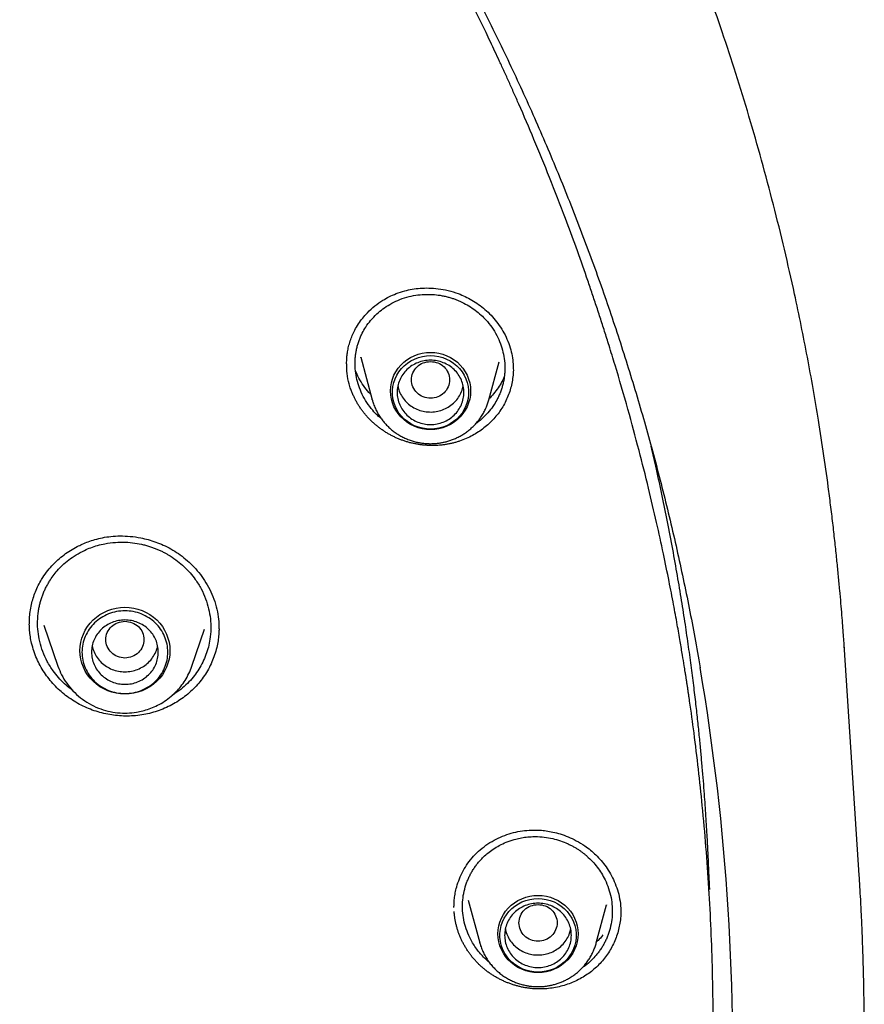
# Model space of a CAD drawing. Header units: millimetres. Extents: x 8 to 871, y 12 to 1888.
# Tile 106 of 114: x 460 to 477, y 1717 to 1737. Entities that reach past the tile are written whole.
import ezdxf

# ---------------------------------------------------------------- set-up
doc = ezdxf.new("R2010")
doc.units = ezdxf.units.MM

msp = doc.modelspace()

# ---------------------------------------------------------------- linework, layer by layer
at = {"color": 7, "linetype": 'Continuous', "lineweight": 30}
for p, q in [((466.74, 1730.274), (466.982, 1729.38)), ((466.745, 1730.265), (466.743, 1730.275)), ((469.428, 1729.38), (469.643, 1730.177)), ((466.528, 1729.605), (466.528, 1729.619)), ((466.982, 1729.38), (466.98, 1729.384)), ((459.793, 1724.679), (459.793, 1724.685)), ((460.092, 1724.655), (460.39, 1723.792)), ((463.2, 1723.792), (463.467, 1724.565)), ((463.767, 1724.58), (463.767, 1724.573)), ((476.87, 1724.208), (476.878, 1724.134)), ((477.195, 1719.411), (476.886, 1724.135)), ((474.047, 1719.029), (474.045, 1719.11)), ((468.995, 1718.884), (469.236, 1717.991)), ((471.682, 1717.991), (471.896, 1718.783)), ((471.893, 1718.783), (471.892, 1718.777)), ((472.193, 1718.631), (472.193, 1718.624)), ((472.197, 1718.714), (472.197, 1718.627)), ((469.236, 1717.991), (469.235, 1717.995))]:
    msp.add_line(p, q, dxfattribs=at)
at = {"color": 7, "linetype": 'Continuous', "lineweight": 30, "flags": 128}
for points in [[(468.205, 1730.374), (468.293, 1730.37), (468.379, 1730.357), (468.464, 1730.335), (468.547, 1730.304), (468.625, 1730.266), (468.699, 1730.22), (468.767, 1730.166), (468.829, 1730.106), (468.885, 1730.041), (468.932, 1729.969), (468.972, 1729.894), (469.004, 1729.815), (469.027, 1729.733), (469.04, 1729.649), (469.045, 1729.565), (469.04, 1729.48), (469.027, 1729.396), (469.004, 1729.314), (468.972, 1729.235), (468.932, 1729.16), (468.885, 1729.089), (468.829, 1729.023), (468.767, 1728.963), (468.699, 1728.909), (468.625, 1728.863), (468.547, 1728.825), (468.464, 1728.794), (468.379, 1728.773), (468.293, 1728.759), (468.205, 1728.755), (468.117, 1728.759), (468.03, 1728.773), (467.945, 1728.794), (467.863, 1728.825), (467.785, 1728.863), (467.711, 1728.909), (467.642, 1728.963), (467.58, 1729.023), (467.525, 1729.089), (467.477, 1729.16), (467.437, 1729.235), (467.406, 1729.314), (467.383, 1729.396), (467.369, 1729.48), (467.364, 1729.565), (467.369, 1729.649), (467.383, 1729.733), (467.406, 1729.815), (467.437, 1729.894), (467.477, 1729.969), (467.525, 1730.041), (467.58, 1730.106), (467.642, 1730.166), (467.711, 1730.22), (467.785, 1730.266), (467.863, 1730.304), (467.945, 1730.335), (468.03, 1730.357), (468.117, 1730.37), (468.205, 1730.374)], [(468.205, 1728.764), (468.118, 1728.769), (468.033, 1728.782), (467.949, 1728.804), (467.869, 1728.835), (467.792, 1728.874), (467.721, 1728.921), (467.655, 1728.975), (467.595, 1729.036), (467.543, 1729.102), (467.498, 1729.174), (467.462, 1729.25), (467.434, 1729.329), (467.415, 1729.41), (467.406, 1729.493), (467.406, 1729.577), (467.415, 1729.66), (467.434, 1729.741), (467.462, 1729.82), (467.498, 1729.896), (467.543, 1729.968), (467.595, 1730.034), (467.655, 1730.095), (467.721, 1730.149), (467.792, 1730.196), (467.869, 1730.235), (467.949, 1730.266), (468.033, 1730.288), (468.118, 1730.301), (468.205, 1730.306), (468.291, 1730.301), (468.377, 1730.288), (468.46, 1730.266), (468.541, 1730.235), (468.617, 1730.196), (468.689, 1730.149), (468.755, 1730.095), (468.814, 1730.034), (468.867, 1729.968), (468.912, 1729.896), (468.948, 1729.82), (468.976, 1729.741), (468.994, 1729.66), (469.004, 1729.577), (469.004, 1729.493), (468.994, 1729.41), (468.976, 1729.329), (468.948, 1729.25), (468.912, 1729.174), (468.867, 1729.102), (468.814, 1729.036), (468.755, 1728.975), (468.689, 1728.921), (468.617, 1728.874), (468.541, 1728.835), (468.46, 1728.804), (468.377, 1728.782), (468.291, 1728.769), (468.205, 1728.764)], [(461.795, 1723.209), (461.702, 1723.213), (461.611, 1723.226), (461.521, 1723.248), (461.434, 1723.278), (461.35, 1723.316), (461.271, 1723.362), (461.196, 1723.415), (461.128, 1723.475), (461.065, 1723.541), (461.01, 1723.613), (460.963, 1723.69), (460.923, 1723.77), (460.892, 1723.854), (460.869, 1723.941), (460.856, 1724.029), (460.851, 1724.118), (460.856, 1724.207), (460.869, 1724.296), (460.892, 1724.382), (460.923, 1724.466), (460.963, 1724.547), (461.01, 1724.623), (461.065, 1724.695), (461.128, 1724.761), (461.196, 1724.821), (461.271, 1724.874), (461.35, 1724.92), (461.434, 1724.958), (461.521, 1724.988), (461.611, 1725.01), (461.702, 1725.023), (461.795, 1725.028), (461.887, 1725.023), (461.979, 1725.01), (462.069, 1724.988), (462.156, 1724.958), (462.24, 1724.92), (462.319, 1724.874), (462.394, 1724.821), (462.462, 1724.761), (462.524, 1724.695), (462.58, 1724.623), (462.627, 1724.547), (462.667, 1724.466), (462.698, 1724.382), (462.72, 1724.296), (462.734, 1724.207), (462.739, 1724.118), (462.734, 1724.029), (462.72, 1723.941), (462.698, 1723.854), (462.667, 1723.77), (462.627, 1723.69), (462.58, 1723.613), (462.524, 1723.541), (462.462, 1723.475), (462.394, 1723.415), (462.319, 1723.362), (462.24, 1723.316), (462.156, 1723.278), (462.069, 1723.248), (461.979, 1723.226), (461.887, 1723.213), (461.795, 1723.209)], [(470.459, 1718.985), (470.547, 1718.981), (470.634, 1718.968), (470.719, 1718.946), (470.801, 1718.915), (470.879, 1718.877), (470.953, 1718.831), (471.022, 1718.777), (471.084, 1718.717), (471.139, 1718.652), (471.187, 1718.58), (471.227, 1718.505), (471.258, 1718.426), (471.281, 1718.344), (471.295, 1718.26), (471.3, 1718.176), (471.295, 1718.091), (471.281, 1718.007), (471.258, 1717.925), (471.227, 1717.846), (471.187, 1717.771), (471.139, 1717.7), (471.084, 1717.634), (471.022, 1717.574), (470.953, 1717.52), (470.879, 1717.474), (470.801, 1717.436), (470.719, 1717.405), (470.634, 1717.383), (470.547, 1717.37), (470.459, 1717.366), (470.371, 1717.37), (470.285, 1717.383), (470.2, 1717.405), (470.117, 1717.436), (470.039, 1717.474), (469.965, 1717.52), (469.897, 1717.574), (469.835, 1717.634), (469.779, 1717.7), (469.732, 1717.771), (469.692, 1717.846), (469.66, 1717.925), (469.637, 1718.007), (469.624, 1718.091), (469.619, 1718.176), (469.624, 1718.26), (469.637, 1718.344), (469.66, 1718.426), (469.692, 1718.505), (469.732, 1718.58), (469.779, 1718.652), (469.835, 1718.717), (469.897, 1718.777), (469.965, 1718.831), (470.039, 1718.877), (470.117, 1718.915), (470.2, 1718.946), (470.285, 1718.968), (470.371, 1718.981), (470.459, 1718.985)], [(470.459, 1717.375), (470.373, 1717.38), (470.287, 1717.393), (470.204, 1717.415), (470.123, 1717.446), (470.047, 1717.485), (469.975, 1717.532), (469.909, 1717.586), (469.85, 1717.647), (469.797, 1717.713), (469.752, 1717.785), (469.716, 1717.861), (469.688, 1717.94), (469.67, 1718.021), (469.66, 1718.104), (469.66, 1718.188), (469.67, 1718.271), (469.688, 1718.352), (469.716, 1718.431), (469.752, 1718.507), (469.797, 1718.579), (469.85, 1718.645), (469.909, 1718.706), (469.975, 1718.76), (470.047, 1718.807), (470.123, 1718.846), (470.204, 1718.876), (470.287, 1718.899), (470.373, 1718.912), (470.459, 1718.917), (470.546, 1718.912), (470.631, 1718.899), (470.715, 1718.876), (470.795, 1718.846), (470.872, 1718.807), (470.943, 1718.76), (471.009, 1718.706), (471.069, 1718.645), (471.121, 1718.579), (471.166, 1718.507), (471.202, 1718.431), (471.23, 1718.352), (471.249, 1718.271), (471.258, 1718.188), (471.258, 1718.104), (471.249, 1718.021), (471.23, 1717.94), (471.202, 1717.861), (471.166, 1717.785), (471.121, 1717.713), (471.069, 1717.647), (471.009, 1717.586), (470.943, 1717.532), (470.872, 1717.485), (470.795, 1717.446), (470.715, 1717.415), (470.631, 1717.393), (470.546, 1717.38), (470.459, 1717.375)]]:
    msp.add_lwpolyline(points, dxfattribs=at)
at = {"color": 7, "linetype": 'Continuous', "lineweight": 30}
msp.add_arc((426.235, 1715.661), 48.308, 357.5264, 9.6548, dxfattribs=at)
for points, knots in [([(476.886, 1724.143), (476.883, 1724.189), (476.876, 1724.292), (476.864, 1724.458), (476.85, 1724.652), (476.833, 1724.872), (476.812, 1725.118), (476.788, 1725.392), (476.761, 1725.688), (476.729, 1726.005), (476.693, 1726.344), (476.653, 1726.705), (476.608, 1727.079), (476.544, 1727.582), (476.457, 1728.206), (476.312, 1729.146), (476.114, 1730.278), (475.871, 1731.473), (475.63, 1732.537), (475.399, 1733.473), (475.151, 1734.403), (474.888, 1735.32), (474.612, 1736.217), (474.327, 1737.088), (474.035, 1737.933), (473.735, 1738.751), (473.43, 1739.543), (473.189, 1740.139), (473.019, 1740.548), (472.926, 1740.769), (472.839, 1740.972), (472.762, 1741.151), (472.695, 1741.306), (472.637, 1741.436), (472.592, 1741.538), (472.559, 1741.613), (472.535, 1741.666), (472.515, 1741.712), (472.492, 1741.763), (472.462, 1741.828), (472.426, 1741.908), (472.376, 1742.019), (472.31, 1742.163), (472.225, 1742.347), (472.128, 1742.555), (472.02, 1742.783), (471.904, 1743.024), (471.727, 1743.389), (471.482, 1743.881), (471.174, 1744.482), (470.857, 1745.079), (470.532, 1745.672), (470.188, 1746.282), (469.799, 1746.95), (469.365, 1747.667), (468.891, 1748.424), (468.405, 1749.17), (467.911, 1749.901), (467.41, 1750.617), (466.845, 1751.395), (466.214, 1752.232), (465.512, 1753.121), (464.8, 1753.984), (464.079, 1754.823), (463.345, 1755.64), (462.6, 1756.437), (461.843, 1757.214), (461.122, 1757.924), (460.44, 1758.572), (459.803, 1759.158), (459.165, 1759.726), (458.534, 1760.27), (457.914, 1760.789), (457.305, 1761.283), (456.724, 1761.742), (456.172, 1762.165), (455.643, 1762.561), (455.109, 1762.95), (454.559, 1763.342), (453.985, 1763.739), (453.387, 1764.141), (452.766, 1764.547), (452.119, 1764.957), (451.448, 1765.37), (450.751, 1765.783), (450.036, 1766.194), (449.174, 1766.671), (448.169, 1767.203), (447.021, 1767.776), (445.883, 1768.312), (444.757, 1768.812), (443.643, 1769.278), (442.53, 1769.715), (441.418, 1770.125), (440.308, 1770.507), (439.2, 1770.864), (438.094, 1771.194), (437.225, 1771.434), (436.595, 1771.598), (436.198, 1771.699), (435.791, 1771.799), (435.362, 1771.901), (434.907, 1772.005), (434.423, 1772.112), (433.893, 1772.223), (433.315, 1772.339), (432.687, 1772.458), (432.024, 1772.575), (431.327, 1772.689), (430.639, 1772.793), (429.963, 1772.887), (429.303, 1772.97), (428.62, 1773.048), (427.912, 1773.121), (427.181, 1773.186), (426.44, 1773.242), (425.692, 1773.288), (424.937, 1773.326), (424.161, 1773.353), (423.365, 1773.371), (422.826, 1773.373), (422.554, 1773.374)], [0, 0, 0, 0, 0.001713, 0.003764, 0.006157, 0.008892, 0.011972, 0.015398, 0.019169, 0.023132, 0.027418, 0.032025, 0.036855, 0.041692, 0.051195, 0.0607, 0.077679, 0.094665, 0.106803, 0.118944, 0.131089, 0.143175, 0.154991, 0.16652, 0.177761, 0.188715, 0.199382, 0.209761, 0.212964, 0.216053, 0.218824, 0.221269, 0.223388, 0.22518, 0.226646, 0.227569, 0.228291, 0.228814, 0.229459, 0.230409, 0.231516, 0.232766, 0.23497, 0.237511, 0.240391, 0.243607, 0.246998, 0.250457, 0.258877, 0.267672, 0.275841, 0.28431, 0.293079, 0.302146, 0.313318, 0.324546, 0.335667, 0.346682, 0.35759, 0.368393, 0.382693, 0.396803, 0.410723, 0.42447, 0.438118, 0.451675, 0.46514, 0.478514, 0.48934, 0.500105, 0.510726, 0.521041, 0.531049, 0.540748, 0.550138, 0.558476, 0.566554, 0.574609, 0.582938, 0.591541, 0.600418, 0.609568, 0.618993, 0.628693, 0.638666, 0.648884, 0.659097, 0.675013, 0.690765, 0.706356, 0.7213, 0.736092, 0.750735, 0.765243, 0.779615, 0.793854, 0.807958, 0.821927, 0.826901, 0.831858, 0.836907, 0.842282, 0.847992, 0.854037, 0.860416, 0.86782, 0.875629, 0.883843, 0.892461, 0.901485, 0.909314, 0.917424, 0.925816, 0.934488, 0.943442, 0.952677, 0.961641, 0.970856, 0.980321, 0.990035, 1, 1, 1, 1]), ([(371.302, 1724.065), (371.324, 1724.188), (371.382, 1724.517), (371.485, 1725.051), (371.611, 1725.668), (371.746, 1726.283), (371.888, 1726.897), (372.038, 1727.509), (372.197, 1728.119), (372.363, 1728.727), (372.537, 1729.334), (372.719, 1729.938), (372.909, 1730.539), (373.107, 1731.139), (373.313, 1731.735), (373.526, 1732.33), (373.747, 1732.922), (373.976, 1733.511), (374.212, 1734.097), (374.456, 1734.68), (374.708, 1735.26), (374.967, 1735.838), (375.234, 1736.412), (375.508, 1736.982), (375.79, 1737.55), (376.079, 1738.114), (376.375, 1738.674), (376.678, 1739.231), (376.989, 1739.784), (377.307, 1740.333), (377.632, 1740.879), (377.964, 1741.42), (378.304, 1741.957), (378.65, 1742.491), (379.003, 1743.019), (379.363, 1743.544), (379.73, 1744.064), (380.103, 1744.58), (380.483, 1745.091), (380.87, 1745.598), (381.263, 1746.1), (381.663, 1746.597), (382.07, 1747.089), (382.483, 1747.576), (382.902, 1748.058), (383.327, 1748.535), (383.758, 1749.007), (384.196, 1749.474), (384.64, 1749.935), (385.089, 1750.391), (385.545, 1750.842), (386.006, 1751.287), (386.473, 1751.726), (386.946, 1752.159), (387.425, 1752.587), (387.909, 1753.009), (388.398, 1753.425), (388.893, 1753.836), (389.393, 1754.24), (389.898, 1754.638), (390.409, 1755.03), (390.924, 1755.415), (391.445, 1755.795), (391.97, 1756.168), (392.501, 1756.535), (393.036, 1756.895), (393.575, 1757.249), (394.119, 1757.596), (394.668, 1757.937), (395.221, 1758.271), (395.779, 1758.598), (396.34, 1758.918), (396.906, 1759.232), (397.476, 1759.539), (398.05, 1759.839), (398.627, 1760.132), (399.209, 1760.418), (399.794, 1760.696), (400.382, 1760.968), (400.974, 1761.233), (401.57, 1761.49), (402.169, 1761.74), (402.771, 1761.983), (403.376, 1762.219), (403.984, 1762.447), (404.595, 1762.668), (405.209, 1762.882), (405.826, 1763.088), (406.445, 1763.286), (407.067, 1763.477), (407.692, 1763.661), (408.318, 1763.837), (408.947, 1764.005), (409.578, 1764.166), (410.211, 1764.319), (410.846, 1764.465), (411.483, 1764.603), (412.122, 1764.733), (412.762, 1764.855), (413.404, 1764.969), (414.047, 1765.076), (414.692, 1765.175), (415.338, 1765.266), (415.985, 1765.35), (416.633, 1765.425), (417.282, 1765.493), (417.931, 1765.553), (418.582, 1765.605), (419.233, 1765.649), (419.885, 1765.685), (420.537, 1765.714), (421.189, 1765.734), (421.842, 1765.747), (422.495, 1765.751), (423.147, 1765.748), (423.8, 1765.737), (424.452, 1765.718), (425.104, 1765.691), (425.756, 1765.656), (426.407, 1765.613), (427.058, 1765.563), (427.708, 1765.505), (428.357, 1765.438), (429.005, 1765.364), (429.652, 1765.282), (430.298, 1765.192), (430.943, 1765.095), (431.587, 1764.989), (432.229, 1764.876), (432.869, 1764.755), (433.508, 1764.627), (434.146, 1764.49), (434.781, 1764.346), (435.414, 1764.195), (436.046, 1764.035), (436.675, 1763.868), (437.302, 1763.694), (437.927, 1763.512), (438.549, 1763.322), (439.169, 1763.125), (439.786, 1762.92), (440.401, 1762.708), (441.012, 1762.488), (441.621, 1762.261), (442.227, 1762.027), (442.83, 1761.785), (443.429, 1761.536), (444.025, 1761.28), (444.618, 1761.017), (445.207, 1760.747), (445.793, 1760.469), (446.375, 1760.184), (446.953, 1759.893), (447.528, 1759.594), (448.098, 1759.289), (448.665, 1758.976), (449.227, 1758.657), (449.785, 1758.331), (450.339, 1757.998), (450.889, 1757.659), (451.434, 1757.313), (451.974, 1756.96), (452.51, 1756.601), (453.041, 1756.235), (453.568, 1755.863), (454.089, 1755.485), (454.606, 1755.101), (455.117, 1754.71), (455.623, 1754.313), (456.124, 1753.91), (456.62, 1753.501), (457.11, 1753.086), (457.595, 1752.665), (458.075, 1752.238), (458.549, 1751.805), (459.017, 1751.367), (459.479, 1750.923), (459.936, 1750.474), (460.387, 1750.019), (460.831, 1749.559), (461.27, 1749.093), (461.703, 1748.622), (462.129, 1748.146), (462.549, 1747.665), (462.963, 1747.178), (463.371, 1746.687), (463.772, 1746.191), (464.166, 1745.69), (464.554, 1745.184), (464.936, 1744.674), (465.311, 1744.159), (465.679, 1743.64), (466.04, 1743.116), (466.394, 1742.588), (466.742, 1742.055), (467.082, 1741.519), (467.416, 1740.978), (467.742, 1740.433), (468.061, 1739.885), (468.373, 1739.332), (468.678, 1738.776), (468.976, 1738.217), (469.266, 1737.653), (469.549, 1737.087), (469.824, 1736.516), (470.092, 1735.943), (470.353, 1735.366), (470.606, 1734.787), (470.851, 1734.204), (471.089, 1733.618), (471.319, 1733.03), (471.542, 1732.438), (471.757, 1731.845), (471.964, 1731.248), (472.163, 1730.649), (472.354, 1730.048), (472.538, 1729.444), (472.714, 1728.839), (472.881, 1728.231), (473.041, 1727.621), (473.193, 1727.009), (473.337, 1726.396), (473.473, 1725.781), (473.601, 1725.164), (473.72, 1724.546), (473.806, 1724.078), (473.849, 1723.815), (473.859, 1723.76)], [0, 0, 0, 0, 0.002644, 0.007112, 0.01158, 0.016048, 0.020516, 0.024984, 0.029452, 0.033919, 0.038387, 0.042855, 0.047323, 0.051791, 0.056258, 0.060726, 0.065194, 0.069662, 0.074129, 0.078597, 0.083065, 0.087532, 0.092, 0.096468, 0.100935, 0.105403, 0.109871, 0.114338, 0.118806, 0.123273, 0.127741, 0.132208, 0.136676, 0.141143, 0.145611, 0.150078, 0.154546, 0.159013, 0.163481, 0.167948, 0.172415, 0.176883, 0.18135, 0.185817, 0.190285, 0.194752, 0.199219, 0.203686, 0.208153, 0.212621, 0.217088, 0.221555, 0.226022, 0.230489, 0.234956, 0.239423, 0.243891, 0.248358, 0.252825, 0.257292, 0.261759, 0.266226, 0.270693, 0.27516, 0.279627, 0.284093, 0.28856, 0.293027, 0.297494, 0.301961, 0.306428, 0.310895, 0.315362, 0.319828, 0.324295, 0.328762, 0.333229, 0.337695, 0.342162, 0.346629, 0.351096, 0.355562, 0.360029, 0.364496, 0.368962, 0.373429, 0.377896, 0.382362, 0.386829, 0.391296, 0.395762, 0.400229, 0.404696, 0.409162, 0.413629, 0.418095, 0.422562, 0.427029, 0.431495, 0.435962, 0.440428, 0.444895, 0.449361, 0.453828, 0.458294, 0.462761, 0.467227, 0.471694, 0.476161, 0.480627, 0.485094, 0.48956, 0.494027, 0.498493, 0.50296, 0.507426, 0.511893, 0.516359, 0.520826, 0.525292, 0.529759, 0.534225, 0.538692, 0.543158, 0.547625, 0.552091, 0.556558, 0.561025, 0.565491, 0.569958, 0.574424, 0.578891, 0.583357, 0.587824, 0.592291, 0.596757, 0.601224, 0.60569, 0.610157, 0.614623, 0.61909, 0.623557, 0.628023, 0.63249, 0.636957, 0.641423, 0.64589, 0.650357, 0.654823, 0.65929, 0.663757, 0.668224, 0.67269, 0.677157, 0.681624, 0.686091, 0.690557, 0.695024, 0.699491, 0.703958, 0.708425, 0.712892, 0.717358, 0.721825, 0.726292, 0.730759, 0.735226, 0.739693, 0.74416, 0.748627, 0.753094, 0.757561, 0.762028, 0.766495, 0.770962, 0.775429, 0.779896, 0.784363, 0.78883, 0.793298, 0.797765, 0.802232, 0.806699, 0.811166, 0.815634, 0.820101, 0.824568, 0.829035, 0.833503, 0.83797, 0.842437, 0.846905, 0.851372, 0.85584, 0.860307, 0.864774, 0.869242, 0.873709, 0.878177, 0.882644, 0.887112, 0.89158, 0.896047, 0.900515, 0.904982, 0.90945, 0.913918, 0.918385, 0.922853, 0.92732, 0.931788, 0.936256, 0.940724, 0.945191, 0.949659, 0.954127, 0.958595, 0.963062, 0.96753, 0.971998, 0.976466, 0.980934, 0.985402, 0.989869, 0.994337, 0.998805, 1, 1, 1, 1]), ([(470.627, 1698.229), (470.832, 1698.745), (471.288, 1699.895), (471.896, 1701.708), (472.467, 1703.65), (472.951, 1705.598), (473.35, 1707.546), (473.669, 1709.5), (473.906, 1711.462), (474.063, 1713.436), (474.139, 1715.414), (474.132, 1717.314), (474.054, 1719.133), (473.921, 1720.8), (473.771, 1722.108), (473.668, 1722.862), (473.628, 1723.135), (473.617, 1723.21), (473.606, 1723.285), (473.595, 1723.36), (473.583, 1723.434), (473.572, 1723.509), (473.56, 1723.588), (473.544, 1723.685), (473.521, 1723.83), (473.486, 1724.044), (473.438, 1724.331), (473.376, 1724.685), (473.299, 1725.106), (473.202, 1725.603), (473.085, 1726.176), (472.942, 1726.828), (472.773, 1727.551), (472.573, 1728.343), (472.341, 1729.205), (472.128, 1729.937), (471.961, 1730.481), (471.856, 1730.814), (471.763, 1731.105), (471.669, 1731.391), (471.574, 1731.672), (471.439, 1732.068), (471.261, 1732.572), (471.003, 1733.27), (470.711, 1734.025), (470.384, 1734.824), (470.132, 1735.413), (469.955, 1735.812), (469.853, 1736.04), (469.753, 1736.261), (469.654, 1736.476), (469.557, 1736.683), (469.462, 1736.884), (469.113, 1737.615), (468.481, 1738.866), (467.508, 1740.609), (466.464, 1742.313), (465.396, 1743.91), (464.314, 1745.403), (463.271, 1746.739), (462.528, 1747.628), (462.122, 1748.098), (462.022, 1748.213), (461.921, 1748.328), (461.82, 1748.443), (461.719, 1748.557), (461.617, 1748.672), (461.515, 1748.785), (461.361, 1748.956), (461.138, 1749.201), (460.826, 1749.537), (460.46, 1749.924), (460.037, 1750.361), (459.647, 1750.756), (459.394, 1751.002), (459.304, 1751.09)], [0, 0, 0, 0, 0.029054, 0.064733, 0.100116, 0.135202, 0.169992, 0.204485, 0.239166, 0.273846, 0.308525, 0.343205, 0.373723, 0.40424, 0.431095, 0.442912, 0.444238, 0.445564, 0.446891, 0.448217, 0.449543, 0.45087, 0.452196, 0.453704, 0.456043, 0.459947, 0.465048, 0.471346, 0.478841, 0.487533, 0.497899, 0.509572, 0.522554, 0.536844, 0.552442, 0.569348, 0.576848, 0.582271, 0.587612, 0.592869, 0.598043, 0.603134, 0.614806, 0.626015, 0.64212, 0.657165, 0.67115, 0.675621, 0.679971, 0.684202, 0.688312, 0.692302, 0.696171, 0.699921, 0.734601, 0.769281, 0.803961, 0.83864, 0.869157, 0.899674, 0.926528, 0.929165, 0.931803, 0.93444, 0.937078, 0.939715, 0.942353, 0.94499, 0.947628, 0.954241, 0.962138, 0.971317, 0.98178, 0.993526, 1, 1, 1, 1]), ([(466.445, 1730.133), (466.445, 1730.145), (466.445, 1730.173), (466.447, 1730.229), (466.452, 1730.301), (466.464, 1730.392), (466.486, 1730.499), (466.519, 1730.614), (466.561, 1730.728), (466.617, 1730.849), (466.69, 1730.972), (466.779, 1731.095), (466.893, 1731.223), (467.034, 1731.351), (467.188, 1731.459), (467.338, 1731.544), (467.49, 1731.612), (467.653, 1731.665), (467.821, 1731.702), (467.99, 1731.723), (468.174, 1731.727), (468.371, 1731.712), (468.578, 1731.674), (468.767, 1731.617), (468.933, 1731.547), (469.075, 1731.472), (469.215, 1731.381), (469.349, 1731.275), (469.477, 1731.153), (469.595, 1731.016), (469.701, 1730.863), (469.793, 1730.696), (469.838, 1730.576), (469.861, 1730.515)], [0, 0, 0, 0, 0.008816, 0.021223, 0.037322, 0.057153, 0.080725, 0.107232, 0.133439, 0.158995, 0.192158, 0.224457, 0.255869, 0.301219, 0.344347, 0.374311, 0.408715, 0.447536, 0.479608, 0.514258, 0.551488, 0.591277, 0.633583, 0.678368, 0.709612, 0.741965, 0.775396, 0.809929, 0.845586, 0.882385, 0.920352, 0.959528, 1, 1, 1, 1]), ([(466.698, 1729.673), (466.681, 1729.731), (466.646, 1729.849), (466.621, 1730.033), (466.62, 1730.185), (466.63, 1730.301), (466.642, 1730.382), (466.658, 1730.463), (466.68, 1730.543), (466.706, 1730.623), (466.737, 1730.701), (466.782, 1730.797), (466.849, 1730.914), (466.95, 1731.052), (467.071, 1731.179), (467.206, 1731.291), (467.352, 1731.387), (467.52, 1731.471), (467.703, 1731.535), (467.891, 1731.576), (468.073, 1731.593), (468.244, 1731.591), (468.383, 1731.576), (468.491, 1731.556), (468.571, 1731.536), (468.647, 1731.514), (468.718, 1731.49), (468.784, 1731.464), (468.846, 1731.436), (468.934, 1731.393), (469.045, 1731.329), (469.175, 1731.236), (469.293, 1731.133), (469.41, 1731.009), (469.52, 1730.861), (469.619, 1730.691), (469.664, 1730.571), (469.687, 1730.511)], [0, 0, 0, 0, 0.038257, 0.077262, 0.117018, 0.134296, 0.151712, 0.169268, 0.186962, 0.204795, 0.222767, 0.240877, 0.272471, 0.30872, 0.349613, 0.383333, 0.419652, 0.458562, 0.500054, 0.539592, 0.576749, 0.611534, 0.643953, 0.661422, 0.678122, 0.694052, 0.709214, 0.723609, 0.737237, 0.750101, 0.782823, 0.81511, 0.846969, 0.878405, 0.919659, 0.960186, 1, 1, 1, 1]), ([(469.687, 1730.511), (469.704, 1730.452), (469.74, 1730.334), (469.764, 1730.149), (469.765, 1729.998), (469.755, 1729.881), (469.743, 1729.8), (469.727, 1729.72), (469.705, 1729.64), (469.679, 1729.56), (469.648, 1729.482), (469.603, 1729.386), (469.536, 1729.27), (469.436, 1729.132), (469.315, 1729.007), (469.218, 1728.921), (469.164, 1728.886), (469.156, 1728.881)], [0, 0, 0, 0, 0.098584, 0.198906, 0.300999, 0.345328, 0.389991, 0.434992, 0.480331, 0.526012, 0.572038, 0.618411, 0.69913, 0.791868, 0.896657, 0.983209, 1, 1, 1, 1]), ([(469.861, 1730.515), (469.878, 1730.458), (469.91, 1730.345), (469.936, 1730.178), (469.938, 1730.069), (469.939, 1730.019)], [0, 0, 0, 0, 0.348124, 0.696204, 1, 1, 1, 1]), ([(466.528, 1729.605), (466.508, 1729.676), (466.467, 1729.818), (466.444, 1729.997), (466.447, 1730.102), (466.448, 1730.134)], [0, 0, 0, 0, 0.409348, 0.819687, 1, 1, 1, 1]), ([(468.205, 1730.183), (468.152, 1730.177), (468.048, 1730.165), (467.914, 1730.077), (467.826, 1729.949), (467.794, 1729.798), (467.826, 1729.647), (467.914, 1729.518), (468.048, 1729.433), (468.205, 1729.402), (468.361, 1729.433), (468.495, 1729.518), (468.583, 1729.647), (468.615, 1729.798), (468.583, 1729.949), (468.495, 1730.077), (468.361, 1730.165), (468.257, 1730.177), (468.205, 1730.183)], [0, 0, 0, 0, 0.0625, 0.125, 0.1875, 0.25, 0.3125, 0.375, 0.4375, 0.5, 0.5625, 0.625, 0.6875, 0.75, 0.8125, 0.875, 0.9375, 1, 1, 1, 1]), ([(469.941, 1730.056), (469.941, 1730.038), (469.943, 1729.974), (469.933, 1729.862), (469.911, 1729.722), (469.877, 1729.586), (469.83, 1729.454), (469.772, 1729.325), (469.702, 1729.202), (469.622, 1729.087), (469.533, 1728.98), (469.434, 1728.879), (469.325, 1728.787), (469.209, 1728.703), (469.086, 1728.629), (468.955, 1728.565), (468.84, 1728.52), (468.758, 1728.495), (468.712, 1728.482), (468.677, 1728.473), (468.63, 1728.461), (468.583, 1728.452), (468.535, 1728.444), (468.499, 1728.438), (468.463, 1728.433), (468.427, 1728.429), (468.379, 1728.425), (468.33, 1728.422), (468.281, 1728.421), (468.245, 1728.42), (468.208, 1728.42), (468.172, 1728.422), (468.123, 1728.424), (468.074, 1728.428), (468.026, 1728.433), (467.989, 1728.438), (467.953, 1728.443), (467.917, 1728.449), (467.869, 1728.458), (467.821, 1728.468), (467.774, 1728.48), (467.738, 1728.49), (467.703, 1728.5), (467.668, 1728.511), (467.621, 1728.527), (467.575, 1728.544), (467.53, 1728.562), (467.496, 1728.577), (467.463, 1728.592), (467.419, 1728.613), (467.375, 1728.635), (467.332, 1728.659), (467.301, 1728.677), (467.269, 1728.696), (467.238, 1728.716), (467.198, 1728.743), (467.158, 1728.771), (467.119, 1728.8), (467.09, 1728.823), (467.062, 1728.846), (467.034, 1728.869), (466.998, 1728.902), (466.963, 1728.935), (466.929, 1728.969), (466.904, 1728.996), (466.879, 1729.022), (466.855, 1729.049), (466.824, 1729.086), (466.794, 1729.124), (466.765, 1729.163), (466.744, 1729.192), (466.724, 1729.222), (466.704, 1729.252), (466.679, 1729.293), (466.655, 1729.334), (466.632, 1729.376), (466.616, 1729.408), (466.6, 1729.44), (466.585, 1729.474), (466.57, 1729.509), (466.55, 1729.557), (466.537, 1729.594), (466.528, 1729.619)], [0, 0, 0, 0, 0.010774, 0.040902, 0.07103, 0.100407, 0.129784, 0.160031, 0.190277, 0.219322, 0.248369, 0.278231, 0.308094, 0.337662, 0.367231, 0.397646, 0.42806, 0.442835, 0.450221, 0.457607, 0.464994, 0.479768, 0.487155, 0.494541, 0.501927, 0.509313, 0.516699, 0.531474, 0.53886, 0.546246, 0.553632, 0.561018, 0.568405, 0.583179, 0.590565, 0.597952, 0.605338, 0.612724, 0.62011, 0.634885, 0.642271, 0.649657, 0.657043, 0.664429, 0.671815, 0.68659, 0.693976, 0.701363, 0.708749, 0.716135, 0.73091, 0.738296, 0.745682, 0.753068, 0.760454, 0.767841, 0.782615, 0.790002, 0.797388, 0.804774, 0.81216, 0.819546, 0.834321, 0.841707, 0.849093, 0.856479, 0.863866, 0.871252, 0.886026, 0.893413, 0.900799, 0.908185, 0.915571, 0.922957, 0.937732, 0.945118, 0.952504, 0.959891, 0.967277, 0.975447, 0.983616, 1, 1, 1, 1]), ([(466.95, 1729.495), (466.937, 1729.509), (466.881, 1729.565), (466.795, 1729.678), (466.7, 1729.827), (466.654, 1729.931), (466.633, 1729.979)], [0, 0, 0, 0, 0.094025, 0.402212, 0.725105, 1, 1, 1, 1]), ([(469.752, 1729.863), (469.741, 1729.84), (469.711, 1729.772), (469.646, 1729.661), (469.554, 1729.536), (469.483, 1729.45), (469.439, 1729.41), (469.435, 1729.406)], [0, 0, 0, 0, 0.13657, 0.406242, 0.684886, 0.972349, 1, 1, 1, 1]), ([(467.17, 1728.987), (467.146, 1729.006), (467.082, 1729.06), (466.979, 1729.17), (466.867, 1729.319), (466.767, 1729.491), (466.721, 1729.612), (466.698, 1729.673)], [0, 0, 0, 0, 0.108879, 0.291874, 0.532107, 0.768143, 1, 1, 1, 1]), ([(467.52, 1729.673), (467.525, 1729.645), (467.539, 1729.573), (467.591, 1729.466), (467.669, 1729.357), (467.769, 1729.265), (467.885, 1729.193), (468.013, 1729.144), (468.149, 1729.121), (468.288, 1729.124), (468.422, 1729.152), (468.549, 1729.205), (468.662, 1729.282), (468.758, 1729.377), (468.831, 1729.49), (468.876, 1729.59), (468.886, 1729.653), (468.889, 1729.673)], [0, 0, 0, 0, 0.045695, 0.1166581, 0.1876211, 0.2585841, 0.3295471, 0.4005101, 0.4714732, 0.5424362, 0.6133992, 0.6843622, 0.7553252, 0.8262883, 0.8972513, 0.9682143, 1, 1, 1, 1]), ([(466.981, 1729.385), (466.987, 1729.362), (467.002, 1729.306), (467.036, 1729.219), (467.081, 1729.125), (467.132, 1729.038), (467.188, 1728.958), (467.249, 1728.884), (467.315, 1728.816), (467.386, 1728.752), (467.461, 1728.694), (467.541, 1728.642), (467.623, 1728.596), (467.709, 1728.557), (467.796, 1728.524), (467.883, 1728.499), (467.963, 1728.481), (468.033, 1728.47), (468.1, 1728.463), (468.156, 1728.46), (468.192, 1728.459), (468.205, 1728.459)], [0, 0, 0, 0, 0.043549, 0.106221, 0.16947, 0.233361, 0.291075, 0.348799, 0.406514, 0.4642, 0.521823, 0.579332, 0.636643, 0.693605, 0.749924, 0.804917, 0.856547, 0.898618, 0.93404, 0.977701, 1, 1, 1, 1]), ([(468.205, 1728.459), (468.239, 1728.46), (468.288, 1728.461), (468.36, 1728.468), (468.422, 1728.477), (468.495, 1728.491), (468.57, 1728.511), (468.648, 1728.537), (468.727, 1728.569), (468.806, 1728.607), (468.883, 1728.651), (468.958, 1728.701), (469.03, 1728.758), (469.099, 1728.82), (469.163, 1728.887), (469.223, 1728.96), (469.277, 1729.038), (469.326, 1729.12), (469.368, 1729.207), (469.402, 1729.293), (469.419, 1729.352), (469.427, 1729.379)], [0, 0, 0, 0, 0.062848, 0.088558, 0.131233, 0.175644, 0.223372, 0.273276, 0.324898, 0.377871, 0.431933, 0.486894, 0.54261, 0.598972, 0.655899, 0.713328, 0.771211, 0.829514, 0.888213, 0.947293, 1, 1, 1, 1]), ([(474.061, 1719.109), (474.06, 1719.122), (474.059, 1719.152), (474.056, 1719.211), (474.052, 1719.29), (474.047, 1719.391), (474.042, 1719.51), (474.036, 1719.641), (474.03, 1719.778), (474.024, 1719.917), (474.016, 1720.057), (474.003, 1720.301), (473.982, 1720.652), (473.955, 1721.049), (473.928, 1721.39), (473.904, 1721.673), (473.878, 1721.965), (473.849, 1722.271), (473.815, 1722.601), (473.776, 1722.959), (473.73, 1723.347), (473.677, 1723.764), (473.617, 1724.207), (473.548, 1724.678), (473.471, 1725.176), (473.383, 1725.701), (473.284, 1726.253), (473.177, 1726.81), (473.063, 1727.37), (472.949, 1727.898), (472.869, 1728.244), (472.832, 1728.404)], [0, 0, 0, 0, 0.004071, 0.009583, 0.018018, 0.028618, 0.041416, 0.055913, 0.070622, 0.08545, 0.100395, 0.115459, 0.163574, 0.212861, 0.242755, 0.273065, 0.303795, 0.336263, 0.371588, 0.409772, 0.451587, 0.496367, 0.544116, 0.594838, 0.648538, 0.705224, 0.764906, 0.827595, 0.88646, 0.947774, 1, 1, 1, 1]), ([(459.791, 1724.683), (459.792, 1724.721), (459.793, 1724.803), (459.807, 1724.939), (459.832, 1725.08), (459.87, 1725.221), (459.917, 1725.355), (459.976, 1725.486), (460.051, 1725.623), (460.145, 1725.762), (460.261, 1725.899), (460.385, 1726.021), (460.516, 1726.129), (460.652, 1726.222), (460.781, 1726.295), (460.904, 1726.355), (461.029, 1726.406), (461.17, 1726.452), (461.329, 1726.49), (461.506, 1726.517), (461.7, 1726.527), (461.91, 1726.519), (462.107, 1726.49), (462.285, 1726.448), (462.443, 1726.398), (462.603, 1726.333), (462.763, 1726.253), (462.919, 1726.154), (463.071, 1726.038), (463.215, 1725.905), (463.349, 1725.754), (463.471, 1725.586), (463.577, 1725.401), (463.666, 1725.2), (463.705, 1725.058), (463.725, 1724.986)], [0, 0, 0, 0, 0.0214483, 0.0466843, 0.0757344, 0.1000219, 0.126256, 0.1524047, 0.1778797, 0.2108463, 0.2428911, 0.2740145, 0.3041739, 0.3333234, 0.3614224, 0.3825033, 0.4059262, 0.431835, 0.4602102, 0.4911012, 0.5245854, 0.5606741, 0.5993562, 0.6265789, 0.6549322, 0.6844107, 0.7150211, 0.7467684, 0.7795603, 0.8134151, 0.8483672, 0.8844497, 0.9217025, 0.9601861, 1, 1, 1, 1]), ([(460.008, 1724.311), (459.994, 1724.38), (459.967, 1724.519), (459.959, 1724.734), (459.973, 1724.905), (459.995, 1725.03), (460.014, 1725.111), (460.037, 1725.192), (460.064, 1725.271), (460.095, 1725.35), (460.131, 1725.428), (460.171, 1725.504), (460.222, 1725.591), (460.289, 1725.689), (460.378, 1725.8), (460.487, 1725.913), (460.618, 1726.025), (460.772, 1726.131), (460.929, 1726.215), (461.081, 1726.28), (461.224, 1726.327), (461.396, 1726.368), (461.592, 1726.393), (461.803, 1726.397), (462, 1726.379), (462.155, 1726.349), (462.27, 1726.318), (462.35, 1726.292), (462.427, 1726.264), (462.498, 1726.234), (462.566, 1726.203), (462.63, 1726.171), (462.689, 1726.138), (462.78, 1726.083), (462.899, 1726), (463.038, 1725.881), (463.163, 1725.752), (463.285, 1725.597), (463.397, 1725.417), (463.492, 1725.21), (463.532, 1725.067), (463.551, 1724.996)], [0, 0, 0, 0, 0.038263, 0.077283, 0.11706, 0.132181, 0.147407, 0.162741, 0.17818, 0.193726, 0.209378, 0.225137, 0.241001, 0.264371, 0.290328, 0.318867, 0.349982, 0.383668, 0.419916, 0.445509, 0.472237, 0.500095, 0.539402, 0.576394, 0.611078, 0.643462, 0.658797, 0.673559, 0.687748, 0.701365, 0.714411, 0.726886, 0.73879, 0.750126, 0.782689, 0.814864, 0.846655, 0.878068, 0.91936, 0.96, 1, 1, 1, 1]), ([(463.551, 1724.996), (463.565, 1724.926), (463.593, 1724.786), (463.601, 1724.571), (463.584, 1724.372), (463.547, 1724.193), (463.497, 1724.032), (463.43, 1723.876), (463.348, 1723.729), (463.251, 1723.59), (463.138, 1723.458), (463.003, 1723.331), (462.88, 1723.236), (462.801, 1723.189), (462.779, 1723.175)], [0, 0, 0, 0, 0.099688, 0.201099, 0.304261, 0.382822, 0.462396, 0.542995, 0.62463, 0.701612, 0.783735, 0.871014, 0.963467, 1, 1, 1, 1]), ([(463.725, 1724.986), (463.738, 1724.917), (463.764, 1724.782), (463.767, 1724.646), (463.768, 1724.579)], [0, 0, 0, 0, 0.5122136, 1, 1, 1, 1]), ([(461.795, 1724.734), (461.743, 1724.728), (461.638, 1724.716), (461.504, 1724.628), (461.416, 1724.5), (461.384, 1724.349), (461.416, 1724.198), (461.504, 1724.069), (461.638, 1723.984), (461.795, 1723.953), (461.952, 1723.984), (462.085, 1724.069), (462.173, 1724.198), (462.206, 1724.349), (462.173, 1724.5), (462.085, 1724.628), (461.952, 1724.716), (461.847, 1724.728), (461.795, 1724.734)], [0, 0, 0, 0, 0.0625, 0.125, 0.1875, 0.25, 0.3125, 0.375, 0.4375, 0.5, 0.5625, 0.625, 0.6875, 0.75, 0.8125, 0.875, 0.9375, 1, 1, 1, 1]), ([(459.839, 1724.273), (459.829, 1724.318), (459.81, 1724.407), (459.794, 1724.541), (459.791, 1724.63), (459.79, 1724.674)], [0, 0, 0, 0, 0.335784, 0.673329, 1, 1, 1, 1]), ([(463.769, 1724.576), (463.768, 1724.548), (463.767, 1724.474), (463.754, 1724.355), (463.729, 1724.212), (463.69, 1724.066), (463.636, 1723.915), (463.568, 1723.768), (463.487, 1723.627), (463.394, 1723.496), (463.291, 1723.373), (463.175, 1723.258), (463.05, 1723.153), (462.917, 1723.06), (462.777, 1722.978), (462.629, 1722.906), (462.473, 1722.847), (462.313, 1722.8), (462.148, 1722.767), (461.977, 1722.748), (461.807, 1722.743), (461.64, 1722.752), (461.476, 1722.773), (461.312, 1722.808), (461.15, 1722.856), (460.993, 1722.917), (460.839, 1722.99), (460.692, 1723.078), (460.553, 1723.176), (460.426, 1723.283), (460.309, 1723.399), (460.201, 1723.524), (460.103, 1723.66), (460.017, 1723.802), (459.944, 1723.952), (459.882, 1724.11), (459.853, 1724.219), (459.839, 1724.273)], [0, 0, 0, 0, 0.0150908, 0.0400723, 0.065054, 0.0937607, 0.1224672, 0.1520104, 0.1815528, 0.2101616, 0.2387713, 0.2682225, 0.2976746, 0.3261976, 0.3547207, 0.3840301, 0.4133386, 0.4425221, 0.4717048, 0.5017912, 0.5318785, 0.5602788, 0.5886794, 0.6178619, 0.6470441, 0.6761588, 0.7052728, 0.7352755, 0.7652788, 0.7937266, 0.8221748, 0.8514357, 0.8806967, 0.9100686, 0.9394403, 0.9697204, 1, 1, 1, 1]), ([(460.7, 1723.282), (460.688, 1723.29), (460.627, 1723.333), (460.525, 1723.422), (460.399, 1723.551), (460.276, 1723.707), (460.164, 1723.888), (460.068, 1724.096), (460.028, 1724.239), (460.008, 1724.311)], [0, 0, 0, 0, 0.033908, 0.174046, 0.316523, 0.457086, 0.641464, 0.822435, 1, 1, 1, 1]), ([(461.108, 1724.218), (461.108, 1724.217), (461.113, 1724.174), (461.146, 1724.089), (461.209, 1723.972), (461.297, 1723.869), (461.403, 1723.784), (461.525, 1723.722), (461.657, 1723.682), (461.749, 1723.677), (461.795, 1723.674)], [0, 0, 0, 0, 0.000201, 0.14303, 0.285858, 0.428687, 0.571515, 0.714343, 0.857172, 1, 1, 1, 1]), ([(461.795, 1723.674), (461.841, 1723.677), (461.932, 1723.682), (462.064, 1723.722), (462.186, 1723.784), (462.293, 1723.869), (462.381, 1723.972), (462.444, 1724.089), (462.477, 1724.174), (462.481, 1724.217), (462.481, 1724.218)], [0, 0, 0, 0, 0.142828, 0.285657, 0.428485, 0.571313, 0.714142, 0.85697, 0.999799, 1, 1, 1, 1]), ([(460.39, 1723.792), (460.414, 1723.73), (460.463, 1723.606), (460.571, 1723.432), (460.704, 1723.27), (460.862, 1723.125), (461.041, 1723.004), (461.234, 1722.91), (461.436, 1722.846), (461.64, 1722.811), (461.842, 1722.804), (462.018, 1722.821), (462.171, 1722.853), (462.307, 1722.894), (462.448, 1722.952), (462.592, 1723.031), (462.736, 1723.132), (462.863, 1723.246), (462.971, 1723.369), (463.061, 1723.495), (463.14, 1723.637), (463.18, 1723.739), (463.2, 1723.792)], [0, 0, 0, 0, 0.053881, 0.109326, 0.166481, 0.225544, 0.285572, 0.34436, 0.40186, 0.458087, 0.513056, 0.56678, 0.602436, 0.640806, 0.682334, 0.727065, 0.775039, 0.826292, 0.866914, 0.909405, 0.953769, 1, 1, 1, 1]), ([(468.696, 1718.731), (468.697, 1718.76), (468.697, 1718.821), (468.705, 1718.924), (468.722, 1719.039), (468.756, 1719.179), (468.809, 1719.335), (468.887, 1719.501), (468.986, 1719.66), (469.106, 1719.81), (469.247, 1719.946), (469.406, 1720.066), (469.579, 1720.166), (469.759, 1720.245), (469.943, 1720.303), (470.129, 1720.34), (470.315, 1720.358), (470.482, 1720.355), (470.634, 1720.339), (470.777, 1720.313), (470.93, 1720.273), (471.095, 1720.214), (471.269, 1720.132), (471.425, 1720.037), (471.561, 1719.935), (471.676, 1719.832), (471.786, 1719.715), (471.889, 1719.582), (471.982, 1719.435), (472.063, 1719.273), (472.128, 1719.098), (472.177, 1718.911), (472.19, 1718.781), (472.197, 1718.714)], [0, 0, 0, 0, 0.01817, 0.038682, 0.061633, 0.086856, 0.121585, 0.157096, 0.19332, 0.230203, 0.267874, 0.306304, 0.344213, 0.381376, 0.417711, 0.453162, 0.487712, 0.52142, 0.546194, 0.572289, 0.601451, 0.633663, 0.668899, 0.707128, 0.734286, 0.76278, 0.79258, 0.823704, 0.856174, 0.890004, 0.925217, 0.961855, 1, 1, 1, 1]), ([(468.878, 1718.659), (468.877, 1718.72), (468.873, 1718.843), (468.897, 1719.027), (468.935, 1719.174), (468.976, 1719.285), (469.008, 1719.36), (469.045, 1719.435), (469.087, 1719.507), (469.134, 1719.578), (469.184, 1719.646), (469.245, 1719.718), (469.319, 1719.795), (469.411, 1719.877), (469.521, 1719.958), (469.649, 1720.035), (469.797, 1720.105), (469.943, 1720.155), (470.083, 1720.189), (470.213, 1720.209), (470.367, 1720.22), (470.539, 1720.215), (470.721, 1720.188), (470.888, 1720.145), (471.016, 1720.098), (471.11, 1720.056), (471.175, 1720.023), (471.236, 1719.989), (471.293, 1719.953), (471.346, 1719.917), (471.396, 1719.881), (471.441, 1719.845), (471.511, 1719.786), (471.601, 1719.699), (471.704, 1719.578), (471.792, 1719.449), (471.874, 1719.301), (471.943, 1719.132), (471.995, 1718.943), (472.008, 1718.815), (472.015, 1718.752)], [0, 0, 0, 0, 0.038254, 0.077257, 0.117011, 0.134288, 0.151704, 0.169258, 0.186951, 0.204783, 0.222754, 0.240863, 0.264124, 0.290007, 0.318507, 0.349619, 0.383337, 0.419654, 0.445313, 0.472123, 0.500081, 0.539616, 0.576772, 0.611555, 0.643971, 0.659299, 0.674036, 0.688185, 0.701745, 0.714717, 0.727103, 0.738902, 0.750116, 0.782835, 0.815121, 0.846978, 0.878412, 0.919663, 0.960188, 1, 1, 1, 1]), ([(464.571, 1682.237), (464.811, 1682.519), (465.288, 1683.079), (465.981, 1683.925), (466.643, 1684.774), (467.276, 1685.621), (467.879, 1686.462), (468.452, 1687.294), (468.996, 1688.117), (469.515, 1688.935), (470.041, 1689.798), (470.569, 1690.705), (471.095, 1691.654), (471.59, 1692.592), (472.056, 1693.518), (472.492, 1694.43), (472.894, 1695.315), (473.265, 1696.173), (473.606, 1697.002), (473.925, 1697.817), (474.222, 1698.617), (474.5, 1699.401), (474.758, 1700.169), (474.998, 1700.92), (475.223, 1701.666), (475.435, 1702.406), (475.633, 1703.138), (475.815, 1703.852), (475.981, 1704.546), (476.133, 1705.22), (476.28, 1705.916), (476.42, 1706.63), (476.553, 1707.36), (476.67, 1708.066), (476.777, 1708.765), (476.873, 1709.462), (476.959, 1710.16), (477.043, 1710.923), (477.121, 1711.748), (477.188, 1712.631), (477.239, 1713.495), (477.271, 1714.248), (477.289, 1714.895), (477.299, 1715.438), (477.303, 1715.973), (477.301, 1716.502), (477.294, 1717.024), (477.283, 1717.495), (477.27, 1717.91), (477.257, 1718.262), (477.242, 1718.587), (477.227, 1718.885), (477.212, 1719.156), (477.201, 1719.328), (477.196, 1719.41)], [0, 0, 0, 0, 0.027337, 0.054259, 0.080765, 0.106849, 0.132508, 0.157293, 0.181662, 0.205613, 0.229147, 0.256617, 0.283492, 0.309772, 0.335456, 0.360545, 0.385034, 0.407854, 0.430135, 0.451878, 0.473089, 0.493769, 0.513923, 0.533554, 0.552664, 0.57213, 0.591033, 0.609375, 0.627162, 0.644397, 0.661084, 0.68035, 0.698842, 0.716584, 0.733908, 0.751761, 0.769313, 0.786569, 0.809216, 0.831339, 0.852944, 0.874035, 0.887813, 0.901367, 0.914716, 0.927924, 0.940997, 0.953831, 0.963248, 0.971978, 0.980019, 0.987371, 0.994031, 1, 1, 1, 1]), ([(472.194, 1718.735), (472.195, 1718.696), (472.199, 1718.609), (472.188, 1718.475), (472.166, 1718.335), (472.132, 1718.199), (472.085, 1718.064), (472.027, 1717.935), (471.958, 1717.811), (471.878, 1717.694), (471.787, 1717.583), (471.687, 1717.481), (471.58, 1717.389), (471.465, 1717.307), (471.342, 1717.233), (471.212, 1717.17), (471.077, 1717.117), (470.937, 1717.075), (470.792, 1717.044), (470.669, 1717.029), (470.583, 1717.023), (470.534, 1717.022), (470.498, 1717.021), (470.449, 1717.022), (470.4, 1717.024), (470.351, 1717.027), (470.315, 1717.031), (470.279, 1717.035), (470.242, 1717.04), (470.194, 1717.047), (470.146, 1717.056), (470.098, 1717.066), (470.062, 1717.075), (470.027, 1717.084), (469.991, 1717.093), (469.944, 1717.107), (469.898, 1717.123), (469.852, 1717.14), (469.818, 1717.153), (469.784, 1717.167), (469.75, 1717.181), (469.705, 1717.202), (469.661, 1717.223), (469.618, 1717.246), (469.586, 1717.264), (469.554, 1717.282), (469.523, 1717.302), (469.482, 1717.328), (469.441, 1717.355), (469.402, 1717.384), (469.373, 1717.406), (469.344, 1717.429), (469.306, 1717.46), (469.27, 1717.492), (469.234, 1717.525), (469.208, 1717.55), (469.183, 1717.576), (469.157, 1717.603), (469.125, 1717.639), (469.093, 1717.675), (469.063, 1717.713), (469.041, 1717.742), (469.019, 1717.771), (468.998, 1717.801), (468.971, 1717.841), (468.946, 1717.881), (468.921, 1717.923), (468.904, 1717.954), (468.887, 1717.986), (468.87, 1718.018), (468.85, 1718.061), (468.83, 1718.105), (468.812, 1718.149), (468.799, 1718.183), (468.787, 1718.216), (468.776, 1718.25), (468.762, 1718.296), (468.749, 1718.342), (468.738, 1718.388), (468.73, 1718.423), (468.724, 1718.458), (468.717, 1718.494), (468.712, 1718.531), (468.705, 1718.583), (468.702, 1718.622), (468.7, 1718.649)], [0, 0, 0, 0, 0.022031, 0.04964, 0.0762, 0.102759, 0.130086, 0.157412, 0.184058, 0.210703, 0.238137, 0.265571, 0.291915, 0.318261, 0.345346, 0.372432, 0.399251, 0.42607, 0.453657, 0.481243, 0.494644, 0.501344, 0.508043, 0.514742, 0.528143, 0.534843, 0.541542, 0.548241, 0.554941, 0.56164, 0.575041, 0.58174, 0.588439, 0.595139, 0.601838, 0.608537, 0.621938, 0.628638, 0.635337, 0.642036, 0.648736, 0.655435, 0.668836, 0.675535, 0.682234, 0.688934, 0.695633, 0.702332, 0.715733, 0.722433, 0.729132, 0.735831, 0.742531, 0.755932, 0.762631, 0.76933, 0.77603, 0.782729, 0.789428, 0.802829, 0.809529, 0.816228, 0.822927, 0.829627, 0.836326, 0.849727, 0.856426, 0.863126, 0.869825, 0.876524, 0.883224, 0.896625, 0.903324, 0.910023, 0.916723, 0.923422, 0.930121, 0.943522, 0.950222, 0.956921, 0.96362, 0.97032, 0.97773, 0.98514, 1, 1, 1, 1]), ([(470.459, 1718.794), (470.407, 1718.788), (470.303, 1718.776), (470.169, 1718.688), (470.081, 1718.56), (470.049, 1718.409), (470.081, 1718.258), (470.169, 1718.129), (470.303, 1718.044), (470.459, 1718.013), (470.616, 1718.044), (470.75, 1718.129), (470.838, 1718.258), (470.87, 1718.409), (470.838, 1718.56), (470.75, 1718.688), (470.616, 1718.776), (470.512, 1718.788), (470.459, 1718.794)], [0, 0, 0, 0, 0.0625, 0.125, 0.1875, 0.25, 0.3125, 0.375, 0.4375, 0.5, 0.5625, 0.625, 0.6875, 0.75, 0.8125, 0.875, 0.9375, 1, 1, 1, 1]), ([(472.015, 1718.752), (472.017, 1718.691), (472.02, 1718.568), (471.996, 1718.383), (471.957, 1718.236), (471.917, 1718.126), (471.885, 1718.05), (471.847, 1717.976), (471.806, 1717.904), (471.759, 1717.833), (471.709, 1717.765), (471.64, 1717.683), (471.544, 1717.588), (471.455, 1717.51), (471.397, 1717.475), (471.389, 1717.47)], [0, 0, 0, 0, 0.122075, 0.246302, 0.372723, 0.427615, 0.482921, 0.538644, 0.594788, 0.651354, 0.708347, 0.76577, 0.865724, 0.98056, 1, 1, 1, 1]), ([(469.433, 1717.585), (469.421, 1717.594), (469.38, 1717.627), (469.312, 1717.694), (469.231, 1717.783), (469.154, 1717.884), (469.086, 1717.988), (469.015, 1718.12), (468.95, 1718.28), (468.898, 1718.469), (468.885, 1718.596), (468.878, 1718.659)], [0, 0, 0, 0, 0.036816, 0.124072, 0.225985, 0.326754, 0.426381, 0.524865, 0.686397, 0.844772, 1, 1, 1, 1]), ([(469.775, 1718.284), (469.777, 1718.268), (469.786, 1718.208), (469.828, 1718.11), (469.899, 1717.997), (469.993, 1717.9), (470.105, 1717.822), (470.231, 1717.766), (470.365, 1717.736), (470.504, 1717.731), (470.64, 1717.753), (470.769, 1717.799), (470.887, 1717.869), (470.988, 1717.96), (471.068, 1718.068), (471.122, 1718.177), (471.138, 1718.252), (471.144, 1718.283)], [0, 0, 0, 0, 0.025933, 0.0969359, 0.1679389, 0.2389419, 0.3099449, 0.3809479, 0.4519508, 0.5229538, 0.5939568, 0.6649598, 0.7359627, 0.8069657, 0.8779687, 0.9489717, 1, 1, 1, 1]), ([(471.819, 1718.155), (471.816, 1718.151), (471.786, 1718.11), (471.742, 1718.06), (471.697, 1718.018), (471.687, 1718.008)], [0, 0, 0, 0, 0.068053, 0.783146, 1, 1, 1, 1]), ([(469.236, 1717.996), (469.242, 1717.973), (469.257, 1717.917), (469.291, 1717.83), (469.335, 1717.736), (469.387, 1717.649), (469.443, 1717.569), (469.503, 1717.495), (469.569, 1717.427), (469.64, 1717.363), (469.716, 1717.305), (469.795, 1717.253), (469.878, 1717.207), (469.964, 1717.168), (470.051, 1717.135), (470.137, 1717.11), (470.217, 1717.092), (470.288, 1717.081), (470.354, 1717.074), (470.41, 1717.071), (470.447, 1717.07), (470.459, 1717.07)], [0, 0, 0, 0, 0.043549, 0.1062211, 0.1694704, 0.2333606, 0.2910751, 0.348799, 0.4065143, 0.4641998, 0.5218229, 0.579332, 0.6366426, 0.6936052, 0.7499241, 0.8049166, 0.8565467, 0.8986185, 0.9340404, 0.9777008, 1, 1, 1, 1]), ([(470.459, 1717.07), (470.494, 1717.071), (470.543, 1717.072), (470.615, 1717.079), (470.676, 1717.088), (470.749, 1717.102), (470.825, 1717.122), (470.903, 1717.148), (470.982, 1717.18), (471.06, 1717.218), (471.137, 1717.262), (471.213, 1717.312), (471.285, 1717.368), (471.354, 1717.431), (471.418, 1717.498), (471.478, 1717.571), (471.532, 1717.649), (471.58, 1717.731), (471.622, 1717.818), (471.657, 1717.904), (471.674, 1717.963), (471.682, 1717.99)], [0, 0, 0, 0, 0.062848, 0.088558, 0.131233, 0.175644, 0.223372, 0.273276, 0.324898, 0.377871, 0.431933, 0.486894, 0.54261, 0.598972, 0.655899, 0.713328, 0.771211, 0.829514, 0.888213, 0.947293, 1, 1, 1, 1])]:
    msp.add_open_spline(points, degree=3, knots=knots, dxfattribs=at)
for points in [[(468.905, 1729.535), (468.902, 1729.491), (468.897, 1729.403), (468.855, 1729.275), (468.791, 1729.158), (468.703, 1729.055), (468.596, 1728.97), (468.474, 1728.908), (468.342, 1728.869), (468.205, 1728.856), (468.067, 1728.869), (467.935, 1728.908), (467.813, 1728.97), (467.707, 1729.055), (467.619, 1729.158), (467.554, 1729.275), (467.514, 1729.403), (467.5, 1729.535), (467.514, 1729.667), (467.554, 1729.795), (467.619, 1729.912), (467.707, 1730.015), (467.813, 1730.099), (467.935, 1730.162), (468.067, 1730.201), (468.205, 1730.214), (468.342, 1730.201), (468.474, 1730.162), (468.596, 1730.099), (468.703, 1730.015), (468.791, 1729.912), (468.855, 1729.795), (468.897, 1729.667), (468.902, 1729.579), (468.905, 1729.535)], [(462.695, 1724.086), (462.692, 1724.029), (462.685, 1723.916), (462.631, 1723.752), (462.548, 1723.601), (462.435, 1723.469), (462.298, 1723.36), (462.141, 1723.28), (461.972, 1723.23), (461.795, 1723.213), (461.618, 1723.23), (461.448, 1723.28), (461.292, 1723.36), (461.154, 1723.469), (461.042, 1723.601), (460.958, 1723.752), (460.906, 1723.916), (460.889, 1724.086), (460.906, 1724.256), (460.958, 1724.42), (461.042, 1724.571), (461.154, 1724.703), (461.292, 1724.812), (461.448, 1724.893), (461.618, 1724.942), (461.795, 1724.959), (461.972, 1724.942), (462.141, 1724.893), (462.298, 1724.812), (462.435, 1724.703), (462.548, 1724.571), (462.631, 1724.42), (462.685, 1724.256), (462.692, 1724.143), (462.695, 1724.086)], [(461.795, 1723.412), (461.749, 1723.414), (461.657, 1723.419), (461.525, 1723.459), (461.403, 1723.522), (461.297, 1723.606), (461.209, 1723.709), (461.144, 1723.826), (461.104, 1723.954), (461.09, 1724.086), (461.104, 1724.219), (461.144, 1724.346), (461.209, 1724.463), (461.297, 1724.566), (461.403, 1724.651), (461.525, 1724.713), (461.657, 1724.752), (461.795, 1724.765), (461.932, 1724.752), (462.064, 1724.713), (462.186, 1724.651), (462.293, 1724.566), (462.381, 1724.463), (462.446, 1724.346), (462.486, 1724.219), (462.499, 1724.086), (462.486, 1723.954), (462.446, 1723.826), (462.381, 1723.709), (462.293, 1723.606), (462.186, 1723.522), (462.064, 1723.459), (461.932, 1723.419), (461.841, 1723.414), (461.795, 1723.412)], [(471.159, 1718.146), (471.157, 1718.102), (471.151, 1718.014), (471.11, 1717.886), (471.045, 1717.769), (470.957, 1717.666), (470.851, 1717.581), (470.729, 1717.519), (470.597, 1717.48), (470.459, 1717.467), (470.322, 1717.48), (470.19, 1717.519), (470.068, 1717.581), (469.961, 1717.666), (469.874, 1717.769), (469.808, 1717.886), (469.768, 1718.014), (469.755, 1718.146), (469.768, 1718.278), (469.808, 1718.406), (469.874, 1718.523), (469.961, 1718.626), (470.068, 1718.71), (470.19, 1718.773), (470.322, 1718.812), (470.459, 1718.825), (470.597, 1718.812), (470.729, 1718.773), (470.851, 1718.71), (470.957, 1718.626), (471.045, 1718.523), (471.11, 1718.406), (471.151, 1718.278), (471.157, 1718.19), (471.159, 1718.146)]]:
    msp.add_open_spline(points, degree=3, dxfattribs=at)

doc.saveas('drawing.dxf')
